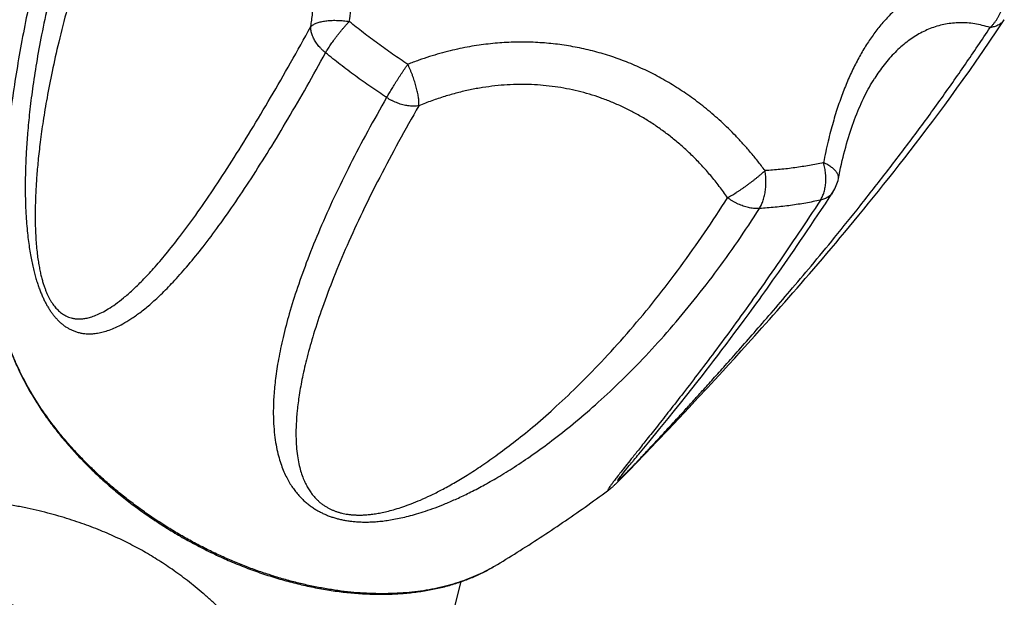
# Model space of a CAD drawing. Header units: millimetres. Extents: x 259 to 1803, y -542 to 1902.
# Tile 55 of 127: x 1358 to 1410, y -24 to 7. Entities that reach past the tile are written whole.
import ezdxf

# ---------------------------------------------------------------- set-up
doc = ezdxf.new("R2010")
doc.units = ezdxf.units.MM
doc.header["$LTSCALE"] = 30.734
doc.layers.get('0').update_dxf_attribs({"linetype": 'CONTINUOUS'})

msp = doc.modelspace()

# ---------------------------------------------------------------- linework, layer by layer
at = {"color": 7, "linetype": 'CONTINUOUS'}
for p, q in [((1396.566, -8.998), (1396.824, -8.646)), ((1396.071, -9.665), (1396.315, -9.338)), ((1396.315, -9.338), (1396.566, -8.998)), ((1395.835, -9.982), (1396.071, -9.665)), ((1396.753, -10.246), (1397.121, -9.837)), ((1397.121, -9.837), (1397.502, -9.412)), ((1395.381, -10.583), (1395.605, -10.287)), ((1395.605, -10.287), (1395.835, -9.982)), ((1396.399, -10.637), (1396.753, -10.246)), ((1394.951, -11.146), (1395.163, -10.869)), ((1395.163, -10.869), (1395.381, -10.583)), ((1396.06, -11.01), (1396.399, -10.637)), ((1394.543, -11.676), (1394.745, -11.415)), ((1394.745, -11.415), (1394.951, -11.146)), ((1395.433, -11.697), (1395.737, -11.364)), ((1395.737, -11.364), (1396.06, -11.01)), ((1394.059, -12.298), (1394.346, -11.93)), ((1394.346, -11.93), (1394.543, -11.676)), ((1395.007, -12.16), (1395.433, -11.697)), ((1393.783, -12.649), (1394.059, -12.298)), ((1394.612, -12.589), (1395.007, -12.16)), ((1393.187, -13.401), (1393.519, -12.984)), ((1393.519, -12.984), (1393.783, -12.649)), ((1394.114, -13.126), (1394.612, -12.589)), ((1392.88, -13.784), (1393.187, -13.401)), ((1393.645, -13.63), (1394.114, -13.126)), ((1392.531, -14.216), (1392.88, -13.784)), ((1393.106, -14.206), (1393.645, -13.63)), ((1392.097, -14.75), (1392.531, -14.216)), ((1392.533, -14.815), (1393.106, -14.206)), ((1391.515, -15.461), (1392.097, -14.75)), ((1391.945, -15.436), (1392.533, -14.815)), ((1390.988, -16.098), (1391.515, -15.461)), ((1391.32, -16.091), (1391.945, -15.436)), ((1390.846, -16.583), (1391.32, -16.091)), ((1390.92, -16.18), (1390.988, -16.098)), ((1390.48, -16.711), (1390.549, -16.627)), ((1390.514, -16.926), (1390.846, -16.583)), ((1390.549, -16.627), (1390.599, -16.568)), ((1390.705, -16.439), (1390.792, -16.334)), ((1390.057, -17.226), (1390.15, -17.112)), ((1390.143, -17.303), (1390.3, -17.144)), ((1390.15, -17.112), (1390.28, -16.954)), ((1390.28, -16.954), (1390.48, -16.711)), ((1390.3, -17.144), (1390.514, -16.926)), ((1389.693, -17.742), (1389.719, -17.718)), ((1389.719, -17.718), (1389.746, -17.692)), ((1389.746, -17.692), (1389.791, -17.65)), ((1389.791, -17.65), (1389.84, -17.603)), ((1389.84, -17.603), (1389.896, -17.548)), ((1389.869, -17.464), (1389.87, -17.463)), ((1389.869, -17.464), (1389.869, -17.464)), ((1389.87, -17.463), (1389.872, -17.46)), ((1389.872, -17.46), (1389.875, -17.455)), ((1389.875, -17.455), (1389.882, -17.446)), ((1389.882, -17.446), (1389.888, -17.438)), ((1389.888, -17.438), (1389.914, -17.404)), ((1389.896, -17.548), (1389.96, -17.486)), ((1389.914, -17.404), (1389.925, -17.39)), ((1389.925, -17.39), (1389.952, -17.357)), ((1389.952, -17.357), (1389.994, -17.304)), ((1389.96, -17.486), (1390.032, -17.413)), ((1389.994, -17.304), (1390.057, -17.226)), ((1390.032, -17.413), (1390.143, -17.303)), ((1389.599, -17.827), (1389.622, -17.807)), ((1389.622, -17.807), (1389.645, -17.787)), ((1389.645, -17.787), (1389.668, -17.765)), ((1389.668, -17.765), (1389.693, -17.742)), ((1380.265, -28.009), (1381.573, -22.857))]:
    msp.add_line(p, q, dxfattribs=at)
for points in [[(1397.502, -9.412), (1397.698, -9.193), (1397.896, -8.971), (1398.097, -8.744), (1398.301, -8.514), (1398.508, -8.28), (1398.717, -8.043), (1398.929, -7.802), (1399.143, -7.557), (1399.36, -7.309), (1399.578, -7.057), (1399.799, -6.802), (1400.022, -6.544), (1400.247, -6.282), (1400.475, -6.017), (1400.704, -5.749), (1400.936, -5.476), (1401.17, -5.199), (1401.407, -4.918), (1401.647, -4.633), (1401.89, -4.343), (1402.136, -4.047), (1402.384, -3.747), (1402.636, -3.441), (1402.891, -3.13), (1403.15, -2.813), (1403.412, -2.49), (1403.677, -2.161), (1403.946, -1.825), (1404.218, -1.483), (1404.495, -1.134), (1404.775, -0.777), (1405.06, -0.412), (1405.348, -0.04), (1405.641, 0.341), (1405.939, 0.731), (1406.241, 1.13), (1406.548, 1.539), (1406.86, 1.958), (1407.178, 2.389), (1407.501, 2.83), (1407.829, 3.284), (1408.163, 3.751), (1408.503, 4.231), (1408.85, 4.726), (1409.203, 5.237), (1409.567, 5.769), (1409.947, 6.333), (1410.334, 6.915)], [(1401.549, -1.506), (1401.586, -1.32), (1401.626, -1.124), (1401.668, -0.93), (1401.71, -0.74), (1401.754, -0.553), (1401.798, -0.368), (1401.844, -0.186), (1401.89, -0.008), (1401.938, 0.168), (1401.986, 0.342), (1402.035, 0.512), (1402.086, 0.679), (1402.137, 0.844), (1402.189, 1.006), (1402.242, 1.165), (1402.296, 1.321), (1402.35, 1.475), (1402.405, 1.626), (1402.462, 1.774), (1402.519, 1.92), (1402.576, 2.063), (1402.635, 2.203), (1402.694, 2.34), (1402.754, 2.475), (1402.814, 2.607), (1402.875, 2.737), (1402.937, 2.864), (1403, 2.989), (1403.063, 3.111), (1403.127, 3.231), (1403.192, 3.348), (1403.257, 3.462), (1403.323, 3.574), (1403.389, 3.684), (1403.456, 3.791), (1403.472, 3.817)], [(1396.824, -8.646), (1396.956, -8.466), (1397.09, -8.282), (1397.226, -8.094), (1397.364, -7.903), (1397.504, -7.709), (1397.646, -7.51), (1397.791, -7.308), (1397.938, -7.102), (1398.087, -6.892), (1398.239, -6.677), (1398.393, -6.458), (1398.549, -6.235), (1398.709, -6.007), (1398.87, -5.774), (1399.035, -5.536), (1399.203, -5.293), (1399.374, -5.044), (1399.547, -4.79), (1399.724, -4.529), (1399.904, -4.263), (1400.088, -3.991), (1400.275, -3.711), (1400.466, -3.425), (1400.66, -3.133), (1400.859, -2.832), (1401.061, -2.525), (1401.261, -2.218)], [(1390.599, -16.568), (1390.651, -16.505), (1390.678, -16.472), (1390.705, -16.439)], [(1390.792, -16.334), (1390.823, -16.297), (1390.855, -16.259), (1390.92, -16.18)], [(1389.416, -17.976), (1389.423, -17.971), (1389.436, -17.961), (1389.448, -17.952), (1389.46, -17.942), (1389.472, -17.933), (1389.485, -17.923), (1389.496, -17.914), (1389.508, -17.904), (1389.52, -17.895), (1389.532, -17.885), (1389.543, -17.876), (1389.554, -17.866), (1389.565, -17.856), (1389.577, -17.847), (1389.599, -17.827)]]:
    msp.add_lwpolyline(points, dxfattribs=at)
for centre, radius, start, end in [((1399.586, -1.126), 2, 326.9021, 349.0454), ((1350.774, -45.47), 22.5, 57.4971, 116.2031)]:
    msp.add_arc(centre, radius, start, end, dxfattribs=at)
at = {"color": 9, "linetype": 'CONTINUOUS'}
msp.add_arc((1391.161, -18.22), 1.495, 148.7572, 149.0534, dxfattribs=at)
for points, knots in [([(1375.653, 6.819), (1375.683, 7.017), (1375.733, 7.405), (1375.788, 7.975), (1375.822, 8.519), (1375.837, 9.041), (1375.835, 9.544), (1375.817, 10.03), (1375.784, 10.502), (1375.737, 10.961), (1375.676, 11.409), (1375.601, 11.848), (1375.514, 12.278), (1375.413, 12.701), (1375.3, 13.118), (1375.173, 13.528), (1375.033, 13.933), (1374.879, 14.332), (1374.712, 14.725), (1374.531, 15.112), (1374.337, 15.494), (1374.13, 15.868), (1373.909, 16.235), (1373.676, 16.595), (1373.431, 16.946), (1373.173, 17.289), (1372.904, 17.622), (1372.623, 17.947), (1372.331, 18.262), (1372.029, 18.567), (1371.714, 18.863), (1371.389, 19.151), (1371.052, 19.429), (1370.702, 19.699), (1370.339, 19.961), (1369.962, 20.215), (1369.568, 20.462), (1369.158, 20.702), (1368.727, 20.934), (1368.275, 21.159), (1367.799, 21.377), (1367.294, 21.587), (1366.758, 21.79), (1366.387, 21.915), (1366.196, 21.975)], [0, 0, 0, 0, 0.030701, 0.059817, 0.087564, 0.114149, 0.13975, 0.164526, 0.188609, 0.212124, 0.23517, 0.257843, 0.280228, 0.302389, 0.324393, 0.346293, 0.368124, 0.389924, 0.41172, 0.433522, 0.455338, 0.477175, 0.499027, 0.520888, 0.542751, 0.564617, 0.586484, 0.608354, 0.630248, 0.652187, 0.674197, 0.696323, 0.718617, 0.741133, 0.763944, 0.787129, 0.810776, 0.834991, 0.85989, 0.885605, 0.912287, 0.940112, 0.969278, 1, 1, 1, 1]), ([(1364.528, 20.974), (1364.208, 20.344), (1363.59, 19.072), (1362.736, 17.135), (1361.957, 15.184), (1361.261, 13.242), (1360.654, 11.342), (1360.137, 9.515), (1359.708, 7.783), (1359.361, 6.163), (1359.087, 4.664), (1358.877, 3.294), (1358.724, 2.058), (1358.617, 0.953), (1358.547, -0.032), (1358.508, -0.91), (1358.492, -1.696), (1358.495, -2.402), (1358.514, -3.038), (1358.545, -3.614), (1358.586, -4.135), (1358.635, -4.609), (1358.691, -5.04), (1358.752, -5.435), (1358.818, -5.796), (1358.888, -6.128), (1358.961, -6.434), (1359.038, -6.717), (1359.116, -6.978), (1359.198, -7.221), (1359.282, -7.448), (1359.368, -7.66), (1359.457, -7.858), (1359.549, -8.044), (1359.644, -8.219), (1359.741, -8.384), (1359.843, -8.54), (1359.949, -8.686), (1360.06, -8.825), (1360.176, -8.956), (1360.298, -9.079), (1360.427, -9.194), (1360.563, -9.3), (1360.708, -9.398), (1360.863, -9.486), (1361.029, -9.563), (1361.207, -9.628), (1361.398, -9.679), (1361.605, -9.714), (1361.83, -9.731), (1362.073, -9.724), (1362.339, -9.693), (1362.629, -9.63), (1362.948, -9.53), (1363.297, -9.387), (1363.684, -9.191), (1364.112, -8.931), (1364.588, -8.593), (1365.119, -8.163), (1365.711, -7.622), (1366.363, -6.956), (1367.076, -6.155), (1367.848, -5.21), (1368.676, -4.114), (1369.557, -2.867), (1370.482, -1.476), (1371.441, 0.044), (1372.421, 1.67), (1373.414, 3.384), (1374.068, 4.56), (1374.397, 5.159)], [0, 0, 0, 0, 0.03991, 0.079803, 0.119473, 0.158511, 0.196228, 0.232053, 0.265681, 0.296899, 0.325597, 0.351691, 0.375098, 0.395902, 0.414364, 0.430811, 0.445526, 0.458746, 0.47067, 0.481458, 0.491258, 0.500184, 0.508347, 0.515832, 0.522721, 0.529082, 0.534977, 0.540468, 0.545596, 0.550406, 0.554942, 0.559233, 0.56331, 0.567202, 0.570938, 0.574541, 0.578032, 0.581432, 0.584766, 0.588049, 0.591299, 0.594538, 0.597787, 0.601066, 0.604402, 0.607823, 0.611367, 0.615077, 0.619001, 0.623205, 0.627756, 0.632749, 0.638286, 0.6445, 0.651543, 0.659609, 0.668928, 0.679786, 0.692532, 0.707516, 0.724999, 0.745124, 0.768047, 0.793878, 0.822628, 0.854193, 0.888192, 0.924059, 0.961403, 1, 1, 1, 1]), ([(1365.441, 19.643), (1365.098, 18.971), (1364.436, 17.616), (1363.518, 15.561), (1362.682, 13.498), (1361.932, 11.447), (1361.275, 9.445), (1360.723, 7.545), (1360.275, 5.799), (1359.923, 4.231), (1359.651, 2.832), (1359.443, 1.584), (1359.287, 0.468), (1359.174, -0.528), (1359.097, -1.419), (1359.048, -2.215), (1359.023, -2.926), (1359.018, -3.56), (1359.028, -4.125), (1359.052, -4.628), (1359.085, -5.074), (1359.126, -5.471), (1359.173, -5.823), (1359.225, -6.136), (1359.28, -6.417), (1359.338, -6.668), (1359.398, -6.896), (1359.461, -7.102), (1359.524, -7.289), (1359.59, -7.461), (1359.658, -7.619), (1359.727, -7.766), (1359.799, -7.902), (1359.874, -8.028), (1359.952, -8.147), (1360.034, -8.258), (1360.12, -8.362), (1360.211, -8.46), (1360.309, -8.551), (1360.415, -8.636), (1360.528, -8.713), (1360.652, -8.781), (1360.788, -8.841), (1360.937, -8.888), (1361.102, -8.922), (1361.285, -8.939), (1361.489, -8.934), (1361.716, -8.904), (1361.969, -8.842), (1362.251, -8.742), (1362.563, -8.598), (1362.91, -8.401), (1363.296, -8.142), (1363.725, -7.81), (1364.202, -7.392), (1364.733, -6.873), (1365.326, -6.236), (1365.991, -5.458), (1366.737, -4.513), (1367.572, -3.377), (1368.486, -2.051), (1369.46, -0.556), (1370.471, 1.074), (1371.508, 2.814), (1372.562, 4.649), (1373.261, 5.906), (1373.613, 6.548)], [0, 0, 0, 0, 0.04453, 0.088873, 0.132743, 0.175797, 0.217607, 0.256994, 0.292492, 0.323906, 0.35176, 0.376512, 0.398541, 0.418168, 0.435667, 0.451274, 0.465192, 0.477602, 0.488664, 0.498516, 0.507279, 0.515073, 0.52202, 0.528232, 0.533813, 0.538867, 0.543463, 0.547669, 0.551551, 0.555154, 0.55852, 0.561692, 0.564705, 0.567587, 0.570365, 0.573068, 0.575721, 0.578346, 0.580964, 0.583605, 0.586295, 0.589061, 0.591948, 0.595, 0.598276, 0.601855, 0.605823, 0.610282, 0.615349, 0.621157, 0.627858, 0.635631, 0.644681, 0.655242, 0.667591, 0.682051, 0.699008, 0.718925, 0.742375, 0.77003, 0.802021, 0.83738, 0.875211, 0.915142, 0.95684, 1, 1, 1, 1]), ([(1373.613, 6.548), (1373.65, 6.78), (1373.713, 7.239), (1373.776, 7.921), (1373.805, 8.587), (1373.803, 9.236), (1373.77, 9.869), (1373.706, 10.486), (1373.613, 11.086), (1373.491, 11.67), (1373.341, 12.237), (1373.164, 12.788), (1372.959, 13.323), (1372.727, 13.841), (1372.469, 14.343), (1372.185, 14.828), (1371.874, 15.296), (1371.538, 15.747), (1371.175, 16.181), (1370.787, 16.597), (1370.372, 16.995), (1369.931, 17.374), (1369.464, 17.735), (1368.971, 18.075), (1368.45, 18.395), (1367.902, 18.693), (1367.328, 18.969), (1366.725, 19.221), (1366.095, 19.448), (1365.662, 19.581), (1365.441, 19.643)], [0, 0, 0, 0, 0.04131, 0.081426, 0.12044, 0.158447, 0.19554, 0.231811, 0.267351, 0.302251, 0.336599, 0.370484, 0.403993, 0.437215, 0.470236, 0.503143, 0.536023, 0.568961, 0.602045, 0.635362, 0.668997, 0.703036, 0.737564, 0.772662, 0.808417, 0.844913, 0.882233, 0.920463, 0.959689, 1, 1, 1, 1]), ([(1410.218, 8.866), (1410.095, 8.899), (1409.853, 8.956), (1409.496, 9.02), (1409.154, 9.062), (1408.825, 9.084), (1408.508, 9.088), (1408.201, 9.075), (1407.903, 9.046), (1407.613, 9.003), (1407.33, 8.945), (1407.053, 8.873), (1406.781, 8.788), (1406.514, 8.689), (1406.251, 8.577), (1405.993, 8.451), (1405.738, 8.312), (1405.487, 8.158), (1405.24, 7.991), (1404.997, 7.81), (1404.758, 7.615), (1404.524, 7.406), (1404.294, 7.185), (1404.07, 6.95), (1403.852, 6.702), (1403.639, 6.442), (1403.432, 6.17), (1403.232, 5.886), (1403.037, 5.591), (1402.849, 5.284), (1402.667, 4.966), (1402.491, 4.636), (1402.32, 4.294), (1402.154, 3.939), (1401.994, 3.57), (1401.839, 3.186), (1401.688, 2.786), (1401.542, 2.367), (1401.4, 1.929), (1401.263, 1.467), (1401.129, 0.98), (1401, 0.465), (1400.876, -0.084), (1400.798, -0.462), (1400.761, -0.658)], [0, 0, 0, 0, 0.025226, 0.049024, 0.071624, 0.093233, 0.114036, 0.13419, 0.153834, 0.173089, 0.192068, 0.210871, 0.229585, 0.248295, 0.267073, 0.285981, 0.305083, 0.324426, 0.344047, 0.363985, 0.384262, 0.404892, 0.425885, 0.447249, 0.468985, 0.49109, 0.513568, 0.536432, 0.55969, 0.58336, 0.607479, 0.632087, 0.657231, 0.682984, 0.70942, 0.736632, 0.764735, 0.79385, 0.824129, 0.85574, 0.888884, 0.923793, 0.960735, 1, 1, 1, 1]), ([(1409.58, 6.499), (1409.616, 6.532), (1409.685, 6.601), (1409.782, 6.712), (1409.873, 6.831), (1409.956, 6.957), (1410.032, 7.09), (1410.099, 7.228), (1410.157, 7.371), (1410.207, 7.518), (1410.248, 7.668), (1410.278, 7.82), (1410.3, 7.973), (1410.311, 8.127), (1410.313, 8.279), (1410.304, 8.431), (1410.286, 8.579), (1410.258, 8.725), (1410.232, 8.819), (1410.218, 8.866)], [0, 0, 0, 0, 0.05651, 0.113798, 0.171816, 0.230493, 0.289732, 0.349417, 0.409416, 0.469594, 0.529835, 0.590019, 0.650026, 0.709734, 0.769026, 0.827791, 0.885931, 0.943357, 1, 1, 1, 1]), ([(1373.613, 6.548), (1373.63, 6.566), (1373.67, 6.6), (1373.738, 6.647), (1373.816, 6.69), (1373.904, 6.729), (1374.002, 6.764), (1374.108, 6.795), (1374.223, 6.821), (1374.345, 6.843), (1374.474, 6.86), (1374.609, 6.872), (1374.75, 6.88), (1374.894, 6.882), (1375.043, 6.879), (1375.194, 6.872), (1375.346, 6.859), (1375.5, 6.842), (1375.602, 6.827), (1375.653, 6.819)], [0, 0, 0, 0, 0.035667, 0.074428, 0.116528, 0.162088, 0.211122, 0.263562, 0.319265, 0.378038, 0.439666, 0.503898, 0.570454, 0.639025, 0.709278, 0.780867, 0.853429, 0.926597, 1, 1, 1, 1]), ([(1374.398, 5.159), (1374.416, 5.192), (1374.455, 5.259), (1374.517, 5.362), (1374.584, 5.468), (1374.657, 5.578), (1374.734, 5.69), (1374.815, 5.804), (1374.9, 5.92), (1374.988, 6.036), (1375.079, 6.153), (1375.172, 6.269), (1375.266, 6.384), (1375.362, 6.497), (1375.459, 6.607), (1375.556, 6.715), (1375.621, 6.785), (1375.653, 6.819)], [0, 0, 0, 0, 0.05431, 0.111833, 0.172292, 0.235385, 0.30078, 0.368119, 0.43703, 0.507148, 0.5781, 0.649499, 0.720973, 0.792147, 0.862635, 0.93205, 1, 1, 1, 1]), ([(1378.749, 4.551), (1378.48, 4.727), (1377.947, 5.086), (1377.164, 5.644), (1376.398, 6.221), (1375.899, 6.618), (1375.653, 6.819)], [0, 0, 0, 0, 0.251378, 0.501994, 0.751613, 1, 1, 1, 1]), ([(1410.334, 6.915), (1410.322, 6.896), (1410.289, 6.851), (1410.232, 6.786), (1410.16, 6.723), (1410.081, 6.666), (1409.994, 6.617), (1409.899, 6.575), (1409.799, 6.541), (1409.692, 6.515), (1409.618, 6.503), (1409.58, 6.499)], [0, 0, 0, 0, 0.079143, 0.184907, 0.292103, 0.401469, 0.513662, 0.629235, 0.748622, 0.872142, 1, 1, 1, 1]), ([(1374.398, 5.159), (1374.361, 5.189), (1374.288, 5.251), (1374.186, 5.348), (1374.09, 5.45), (1374.002, 5.554), (1373.922, 5.662), (1373.851, 5.771), (1373.788, 5.882), (1373.734, 5.994), (1373.69, 6.106), (1373.655, 6.218), (1373.63, 6.33), (1373.616, 6.439), (1373.613, 6.512), (1373.613, 6.548)], [0, 0, 0, 0, 0.087303, 0.173186, 0.257747, 0.340777, 0.422089, 0.501524, 0.578956, 0.654301, 0.727521, 0.798621, 0.867656, 0.93473, 1, 1, 1, 1]), ([(1389.863, -17.484), (1389.861, -17.49), (1389.858, -17.501), (1389.879, -17.499), (1389.897, -17.484), (1389.928, -17.463), (1389.964, -17.431), (1390.008, -17.392), (1390.058, -17.345), (1390.114, -17.292), (1390.175, -17.232), (1390.242, -17.165), (1390.315, -17.092), (1390.395, -17.012), (1390.481, -16.923), (1390.576, -16.826), (1390.679, -16.719), (1390.793, -16.601), (1390.918, -16.47), (1391.057, -16.324), (1391.211, -16.161), (1391.383, -15.978), (1391.577, -15.772), (1391.794, -15.539), (1392.041, -15.274), (1392.32, -14.973), (1392.637, -14.63), (1392.995, -14.24), (1393.399, -13.797), (1393.855, -13.297), (1394.367, -12.731), (1394.942, -12.091), (1395.587, -11.369), (1396.309, -10.554), (1397.117, -9.634), (1398.02, -8.593), (1399.028, -7.416), (1400.153, -6.081), (1401.397, -4.574), (1402.738, -2.911), (1404.133, -1.13), (1405.538, 0.724), (1406.925, 2.622), (1408.277, 4.547), (1409.152, 5.847), (1409.58, 6.499)], [0, 0, 0, 0, 0.000483, 0.000837, 0.001621, 0.002822, 0.004392, 0.006292, 0.008494, 0.010973, 0.013726, 0.016759, 0.020079, 0.023704, 0.027667, 0.032009, 0.036776, 0.04202, 0.047813, 0.054249, 0.061421, 0.069437, 0.07846, 0.088647, 0.100189, 0.113318, 0.128249, 0.145189, 0.164353, 0.186003, 0.210424, 0.237935, 0.2689, 0.303729, 0.342894, 0.38694, 0.436501, 0.492298, 0.555231, 0.624823, 0.69824, 0.773262, 0.84901, 0.924787, 1, 1, 1, 1]), ([(1409.58, 6.499), (1409.445, 6.543), (1409.176, 6.62), (1408.77, 6.7), (1408.372, 6.746), (1407.981, 6.758), (1407.598, 6.736), (1407.224, 6.683), (1406.858, 6.598), (1406.5, 6.482), (1406.152, 6.337), (1405.812, 6.163), (1405.482, 5.96), (1405.161, 5.73), (1404.849, 5.471), (1404.547, 5.185), (1404.255, 4.871), (1403.972, 4.53), (1403.71, 4.177), (1403.548, 3.934), (1403.472, 3.817)], [0, 0, 0, 0, 0.059, 0.115915, 0.171096, 0.224899, 0.277673, 0.329762, 0.3815, 0.433208, 0.485193, 0.537744, 0.591134, 0.645614, 0.701422, 0.75878, 0.817895, 0.878958, 0.942153, 1, 1, 1, 1]), ([(1397.665, -1.082), (1397.538, -0.911), (1397.284, -0.579), (1396.894, -0.103), (1396.505, 0.341), (1396.117, 0.758), (1395.73, 1.148), (1395.343, 1.515), (1394.955, 1.861), (1394.566, 2.187), (1394.175, 2.496), (1393.781, 2.789), (1393.382, 3.068), (1392.979, 3.331), (1392.572, 3.582), (1392.158, 3.818), (1391.739, 4.042), (1391.314, 4.253), (1390.882, 4.45), (1390.445, 4.634), (1390.003, 4.804), (1389.555, 4.961), (1389.103, 5.103), (1388.647, 5.231), (1388.188, 5.344), (1387.727, 5.443), (1387.264, 5.527), (1386.799, 5.597), (1386.333, 5.652), (1385.865, 5.692), (1385.396, 5.718), (1384.925, 5.73), (1384.452, 5.727), (1383.976, 5.709), (1383.495, 5.677), (1383.01, 5.629), (1382.517, 5.565), (1382.016, 5.484), (1381.505, 5.384), (1380.982, 5.265), (1380.445, 5.124), (1379.893, 4.96), (1379.325, 4.769), (1378.943, 4.627), (1378.749, 4.551)], [0, 0, 0, 0, 0.030046, 0.05885, 0.08652, 0.113174, 0.138931, 0.163914, 0.18825, 0.212045, 0.235402, 0.258427, 0.281199, 0.303773, 0.326208, 0.348553, 0.370838, 0.393091, 0.41534, 0.43759, 0.459839, 0.482086, 0.504324, 0.526539, 0.548718, 0.570854, 0.592947, 0.614998, 0.637011, 0.659015, 0.681043, 0.703123, 0.725307, 0.747655, 0.770221, 0.793087, 0.816357, 0.840134, 0.864526, 0.889657, 0.915651, 0.942629, 0.970708, 1, 1, 1, 1]), ([(1377.63, 2.791), (1377.349, 2.975), (1376.792, 3.35), (1375.974, 3.932), (1375.175, 4.534), (1374.654, 4.949), (1374.397, 5.159)], [0, 0, 0, 0, 0.25145, 0.501995, 0.751545, 1, 1, 1, 1]), ([(1377.629, 2.791), (1377.647, 2.824), (1377.686, 2.892), (1377.747, 2.995), (1377.812, 3.103), (1377.88, 3.216), (1377.951, 3.332), (1378.026, 3.452), (1378.102, 3.573), (1378.181, 3.697), (1378.261, 3.821), (1378.342, 3.946), (1378.424, 4.07), (1378.506, 4.193), (1378.588, 4.315), (1378.669, 4.434), (1378.723, 4.512), (1378.749, 4.551)], [0, 0, 0, 0, 0.054293, 0.111881, 0.172465, 0.235719, 0.301293, 0.368814, 0.437889, 0.508143, 0.579186, 0.650619, 0.722057, 0.793113, 0.863389, 0.932486, 1, 1, 1, 1]), ([(1379.339, 2.352), (1379.341, 2.382), (1379.344, 2.444), (1379.341, 2.541), (1379.334, 2.647), (1379.321, 2.76), (1379.303, 2.879), (1379.28, 3.005), (1379.252, 3.136), (1379.219, 3.271), (1379.182, 3.41), (1379.14, 3.552), (1379.094, 3.696), (1379.045, 3.84), (1378.992, 3.985), (1378.935, 4.13), (1378.876, 4.272), (1378.814, 4.413), (1378.771, 4.505), (1378.749, 4.551)], [0, 0, 0, 0, 0.038778, 0.081285, 0.127402, 0.17696, 0.229742, 0.285486, 0.343897, 0.404654, 0.467437, 0.531913, 0.597731, 0.664527, 0.731928, 0.799554, 0.867025, 0.933964, 1, 1, 1, 1]), ([(1395.682, -2.515), (1395.541, -2.311), (1395.252, -1.915), (1394.797, -1.348), (1394.327, -0.814), (1393.842, -0.314), (1393.344, 0.154), (1392.834, 0.59), (1392.311, 0.995), (1391.777, 1.368), (1391.233, 1.71), (1390.678, 2.022), (1390.114, 2.304), (1389.541, 2.556), (1388.959, 2.778), (1388.368, 2.97), (1387.769, 3.132), (1387.162, 3.264), (1386.548, 3.366), (1385.925, 3.438), (1385.295, 3.479), (1384.658, 3.488), (1384.014, 3.466), (1383.363, 3.411), (1382.706, 3.323), (1382.042, 3.201), (1381.372, 3.044), (1380.697, 2.851), (1380.016, 2.622), (1379.565, 2.446), (1379.339, 2.352)], [0, 0, 0, 0, 0.040082, 0.079254, 0.117576, 0.155112, 0.191931, 0.2281, 0.26369, 0.298769, 0.333408, 0.367674, 0.401635, 0.435358, 0.468912, 0.502366, 0.535787, 0.569247, 0.602815, 0.636562, 0.670559, 0.704878, 0.739591, 0.774774, 0.810504, 0.846855, 0.883905, 0.92173, 0.960406, 1, 1, 1, 1]), ([(1377.63, 2.791), (1377.288, 2.199), (1376.626, 1.024), (1375.699, -0.739), (1374.855, -2.466), (1374.103, -4.139), (1373.455, -5.734), (1372.914, -7.23), (1372.479, -8.613), (1372.145, -9.88), (1371.903, -11.026), (1371.743, -12.051), (1371.654, -12.959), (1371.623, -13.754), (1371.637, -14.45), (1371.688, -15.06), (1371.766, -15.596), (1371.867, -16.068), (1371.985, -16.486), (1372.117, -16.857), (1372.258, -17.188), (1372.409, -17.482), (1372.565, -17.744), (1372.727, -17.979), (1372.892, -18.19), (1373.061, -18.379), (1373.232, -18.548), (1373.405, -18.701), (1373.581, -18.838), (1373.758, -18.962), (1373.938, -19.074), (1374.121, -19.174), (1374.306, -19.264), (1374.495, -19.345), (1374.687, -19.417), (1374.885, -19.48), (1375.087, -19.536), (1375.297, -19.583), (1375.513, -19.623), (1375.739, -19.655), (1375.974, -19.679), (1376.22, -19.694), (1376.478, -19.7), (1376.751, -19.696), (1377.04, -19.681), (1377.347, -19.654), (1377.673, -19.612), (1378.023, -19.555), (1378.397, -19.48), (1378.8, -19.384), (1379.234, -19.264), (1379.703, -19.117), (1380.212, -18.937), (1380.766, -18.719), (1381.369, -18.457), (1382.028, -18.142), (1382.752, -17.765), (1383.548, -17.312), (1384.424, -16.77), (1385.384, -16.124), (1386.426, -15.364), (1387.542, -14.48), (1388.721, -13.468), (1389.951, -12.322), (1391.218, -11.044), (1392.502, -9.639), (1393.78, -8.123), (1395.028, -6.515), (1396.232, -4.834), (1396.995, -3.675), (1397.367, -3.087)], [0, 0, 0, 0, 0.037944, 0.074863, 0.110548, 0.144654, 0.176636, 0.206106, 0.232945, 0.257139, 0.278778, 0.297943, 0.314732, 0.329358, 0.342129, 0.353353, 0.363292, 0.37217, 0.380157, 0.387398, 0.394007, 0.400089, 0.405719, 0.410972, 0.415906, 0.420571, 0.425016, 0.429276, 0.433389, 0.437384, 0.441289, 0.445134, 0.448938, 0.452723, 0.456519, 0.460346, 0.464227, 0.468188, 0.472254, 0.476455, 0.480816, 0.485365, 0.490141, 0.495176, 0.500508, 0.506187, 0.512262, 0.518787, 0.525832, 0.533462, 0.541765, 0.550831, 0.560775, 0.571723, 0.583831, 0.597276, 0.612289, 0.629137, 0.648109, 0.669474, 0.69335, 0.719698, 0.748463, 0.779608, 0.812987, 0.848365, 0.885247, 0.923022, 0.961339, 1, 1, 1, 1]), ([(1379.339, 2.352), (1379.299, 2.346), (1379.216, 2.336), (1379.089, 2.33), (1378.959, 2.333), (1378.826, 2.343), (1378.691, 2.362), (1378.555, 2.39), (1378.418, 2.425), (1378.282, 2.468), (1378.146, 2.518), (1378.013, 2.576), (1377.881, 2.641), (1377.753, 2.712), (1377.67, 2.764), (1377.629, 2.791)], [0, 0, 0, 0, 0.068403, 0.138705, 0.21084, 0.284714, 0.360201, 0.437149, 0.515386, 0.594714, 0.674914, 0.755753, 0.836991, 0.918382, 1, 1, 1, 1]), ([(1379.339, 2.352), (1378.973, 1.72), (1378.265, 0.465), (1377.267, -1.41), (1376.356, -3.242), (1375.54, -5.015), (1374.83, -6.704), (1374.24, -8.268), (1373.775, -9.674), (1373.426, -10.908), (1373.173, -11.986), (1372.999, -12.931), (1372.89, -13.759), (1372.834, -14.485), (1372.822, -15.123), (1372.846, -15.682), (1372.899, -16.172), (1372.975, -16.601), (1373.07, -16.976), (1373.178, -17.303), (1373.297, -17.586), (1373.423, -17.832), (1373.554, -18.045), (1373.688, -18.23), (1373.823, -18.391), (1373.959, -18.531), (1374.097, -18.654), (1374.234, -18.762), (1374.373, -18.856), (1374.513, -18.94), (1374.655, -19.013), (1374.798, -19.077), (1374.945, -19.134), (1375.095, -19.183), (1375.251, -19.225), (1375.412, -19.26), (1375.58, -19.288), (1375.758, -19.31), (1375.945, -19.324), (1376.145, -19.33), (1376.359, -19.327), (1376.59, -19.313), (1376.84, -19.288), (1377.113, -19.249), (1377.412, -19.193), (1377.741, -19.117), (1378.105, -19.017), (1378.506, -18.889), (1378.949, -18.727), (1379.438, -18.527), (1379.975, -18.281), (1380.565, -17.984), (1381.214, -17.626), (1381.926, -17.198), (1382.708, -16.69), (1383.565, -16.086), (1384.505, -15.372), (1385.537, -14.528), (1386.669, -13.53), (1387.901, -12.356), (1389.209, -11.007), (1390.553, -9.507), (1391.892, -7.89), (1393.204, -6.176), (1394.476, -4.381), (1395.286, -3.144), (1395.682, -2.515)], [0, 0, 0, 0, 0.042653, 0.084069, 0.123967, 0.162051, 0.197975, 0.23085, 0.259611, 0.28434, 0.305707, 0.324233, 0.340352, 0.35442, 0.366735, 0.377548, 0.387072, 0.39549, 0.402957, 0.409612, 0.415561, 0.420901, 0.425727, 0.430134, 0.434196, 0.437979, 0.441545, 0.444934, 0.448186, 0.451344, 0.454433, 0.457483, 0.460527, 0.463595, 0.466713, 0.46991, 0.47322, 0.476681, 0.480328, 0.484199, 0.488347, 0.492827, 0.497691, 0.503023, 0.508908, 0.515438, 0.522731, 0.530896, 0.540035, 0.550255, 0.561693, 0.574497, 0.58884, 0.604919, 0.622965, 0.643246, 0.666082, 0.691855, 0.721019, 0.754161, 0.79116, 0.830667, 0.871647, 0.913722, 0.956595, 1, 1, 1, 1]), ([(1400.761, -0.658), (1400.513, -0.713), (1400.011, -0.813), (1399.245, -0.934), (1398.461, -1.025), (1397.932, -1.066), (1397.665, -1.082)], [0, 0, 0, 0, 0.243293, 0.49106, 0.743304, 1, 1, 1, 1]), ([(1400.599, -2.644), (1400.62, -2.612), (1400.659, -2.546), (1400.711, -2.44), (1400.756, -2.326), (1400.795, -2.207), (1400.828, -2.081), (1400.853, -1.949), (1400.871, -1.814), (1400.883, -1.674), (1400.887, -1.532), (1400.884, -1.387), (1400.873, -1.241), (1400.856, -1.094), (1400.831, -0.947), (1400.8, -0.801), (1400.774, -0.705), (1400.761, -0.658)], [0, 0, 0, 0, 0.055462, 0.112935, 0.172438, 0.233939, 0.29736, 0.362576, 0.429433, 0.497767, 0.567393, 0.638099, 0.709677, 0.781905, 0.85454, 0.927327, 1, 1, 1, 1]), ([(1401.549, -1.506), (1401.553, -1.485), (1401.557, -1.443), (1401.551, -1.377), (1401.533, -1.311), (1401.503, -1.243), (1401.461, -1.175), (1401.408, -1.107), (1401.345, -1.039), (1401.27, -0.971), (1401.186, -0.905), (1401.092, -0.84), (1400.99, -0.776), (1400.878, -0.715), (1400.801, -0.676), (1400.761, -0.658)], [0, 0, 0, 0, 0.05127, 0.103923, 0.159503, 0.219109, 0.283558, 0.3534, 0.428954, 0.510347, 0.597547, 0.690403, 0.788663, 0.891994, 1, 1, 1, 1]), ([(1395.682, -2.515), (1395.718, -2.496), (1395.79, -2.455), (1395.9, -2.391), (1396.014, -2.322), (1396.132, -2.248), (1396.254, -2.17), (1396.377, -2.088), (1396.501, -2.002), (1396.627, -1.914), (1396.752, -1.824), (1396.876, -1.731), (1396.999, -1.638), (1397.12, -1.544), (1397.237, -1.45), (1397.351, -1.356), (1397.461, -1.264), (1397.565, -1.173), (1397.632, -1.112), (1397.665, -1.082)], [0, 0, 0, 0, 0.049187, 0.101245, 0.155902, 0.212857, 0.271782, 0.332329, 0.394125, 0.456794, 0.519976, 0.583305, 0.646413, 0.70893, 0.770487, 0.830719, 0.889274, 0.94581, 1, 1, 1, 1]), ([(1397.368, -3.087), (1397.389, -3.055), (1397.428, -2.988), (1397.481, -2.882), (1397.529, -2.769), (1397.572, -2.648), (1397.61, -2.522), (1397.642, -2.39), (1397.669, -2.253), (1397.69, -2.112), (1397.704, -1.968), (1397.713, -1.822), (1397.716, -1.674), (1397.712, -1.525), (1397.703, -1.376), (1397.687, -1.229), (1397.673, -1.131), (1397.665, -1.082)], [0, 0, 0, 0, 0.054912, 0.112216, 0.171849, 0.233702, 0.297621, 0.363413, 0.430855, 0.499724, 0.569777, 0.640749, 0.712383, 0.784413, 0.856555, 0.928517, 1, 1, 1, 1]), ([(1397.368, -3.087), (1397.327, -3.09), (1397.242, -3.092), (1397.114, -3.087), (1396.983, -3.073), (1396.85, -3.052), (1396.715, -3.022), (1396.58, -2.984), (1396.446, -2.938), (1396.312, -2.885), (1396.18, -2.824), (1396.05, -2.756), (1395.923, -2.682), (1395.8, -2.602), (1395.721, -2.545), (1395.682, -2.515)], [0, 0, 0, 0, 0.068962, 0.139593, 0.21207, 0.286265, 0.362025, 0.439169, 0.517498, 0.5968, 0.676858, 0.757443, 0.838321, 0.919253, 1, 1, 1, 1]), ([(1401.261, -2.218), (1401.247, -2.241), (1401.212, -2.289), (1401.151, -2.358), (1401.077, -2.424), (1400.995, -2.484), (1400.906, -2.536), (1400.81, -2.581), (1400.707, -2.617), (1400.636, -2.636), (1400.599, -2.644)], [0, 0, 0, 0, 0.099303, 0.220215, 0.342629, 0.467279, 0.594809, 0.725755, 0.860537, 1, 1, 1, 1]), ([(1400.6, -2.644), (1400.219, -3.228), (1399.461, -4.372), (1398.325, -6.043), (1397.215, -7.63), (1396.149, -9.117), (1395.144, -10.483), (1394.218, -11.714), (1393.382, -12.806), (1392.641, -13.759), (1391.996, -14.579), (1391.446, -15.273), (1390.985, -15.852), (1390.606, -16.328), (1390.298, -16.715), (1390.05, -17.029), (1389.853, -17.281), (1389.698, -17.483), (1389.579, -17.642), (1389.489, -17.765), (1389.426, -17.857), (1389.381, -17.924), (1389.362, -17.967), (1389.345, -17.996), (1389.359, -18.013), (1389.382, -17.998), (1389.4, -17.987), (1389.413, -17.978), (1389.416, -17.976)], [0, 0, 0, 0, 0.109416, 0.21528, 0.316927, 0.413167, 0.502251, 0.582942, 0.654841, 0.71787, 0.772292, 0.818469, 0.856891, 0.88836, 0.913898, 0.93451, 0.951035, 0.964145, 0.974391, 0.982213, 0.987987, 0.992012, 0.994567, 0.995883, 0.99645, 0.997505, 0.999354, 1, 1, 1, 1]), ([(1400.6, -2.644), (1400.341, -2.701), (1399.817, -2.806), (1399.017, -2.932), (1398.199, -3.028), (1397.646, -3.07), (1397.367, -3.087)], [0, 0, 0, 0, 0.243358, 0.491055, 0.743227, 1, 1, 1, 1]), ([(1383.341, -22.039), (1383.324, -22.049), (1383.155, -22.149), (1382.825, -22.33), (1382.336, -22.561), (1381.825, -22.768), (1381.292, -22.949), (1380.738, -23.105), (1380.165, -23.236), (1379.574, -23.34), (1378.966, -23.419), (1378.343, -23.471), (1377.706, -23.496), (1377.056, -23.495), (1376.395, -23.468), (1375.724, -23.414), (1375.044, -23.333), (1374.358, -23.227), (1373.667, -23.095), (1372.972, -22.937), (1372.274, -22.754), (1371.576, -22.545), (1370.878, -22.313), (1370.183, -22.057), (1369.492, -21.777), (1368.806, -21.475), (1368.127, -21.15), (1367.456, -20.804), (1366.795, -20.438), (1366.146, -20.052), (1365.509, -19.647), (1364.886, -19.224), (1364.278, -18.783), (1363.688, -18.327), (1363.115, -17.855), (1362.562, -17.37), (1362.029, -16.871), (1361.518, -16.36), (1361.03, -15.839), (1360.566, -15.307), (1360.127, -14.768), (1359.714, -14.221), (1359.327, -13.667), (1358.968, -13.109), (1358.638, -12.547), (1358.337, -11.983), (1358.065, -11.417), (1357.824, -10.852), (1357.614, -10.287), (1357.436, -9.725), (1357.289, -9.167), (1357.175, -8.614), (1357.093, -8.067), (1357.043, -7.528), (1357.032, -7.172), (1357.032, -6.996)], [0, 0, 0, 0, 0.001713, 0.016988, 0.032564, 0.048461, 0.064696, 0.081282, 0.098225, 0.115532, 0.133205, 0.151241, 0.169636, 0.188382, 0.20747, 0.226888, 0.24662, 0.266649, 0.286959, 0.307528, 0.328335, 0.349356, 0.370569, 0.391947, 0.413465, 0.435097, 0.456814, 0.47859, 0.500396, 0.522204, 0.543987, 0.565715, 0.587362, 0.6089, 0.630302, 0.651543, 0.672596, 0.693439, 0.714046, 0.734398, 0.754473, 0.774253, 0.793721, 0.812861, 0.831662, 0.850113, 0.868206, 0.885935, 0.9033, 0.9203, 0.936941, 0.95323, 0.96918, 0.984805, 1, 1, 1, 1]), ([(1365.866, -21.929), (1365.735, -21.843), (1365.472, -21.674), (1365.072, -21.43), (1364.665, -21.195), (1364.25, -20.969), (1363.826, -20.751), (1363.39, -20.541), (1362.94, -20.337), (1362.473, -20.14), (1361.988, -19.95), (1361.482, -19.765), (1360.954, -19.588), (1360.403, -19.418), (1359.826, -19.257), (1359.223, -19.104), (1358.593, -18.962), (1357.935, -18.832), (1357.485, -18.756), (1357.256, -18.72)], [0, 0, 0, 0, 0.050611, 0.101203, 0.15187, 0.202822, 0.254247, 0.306415, 0.359675, 0.414308, 0.470542, 0.528592, 0.588639, 0.650876, 0.715493, 0.782627, 0.852382, 0.924815, 1, 1, 1, 1]), ([(1371.237, -26.878), (1371.193, -26.827), (1370.987, -26.587), (1370.621, -26.17), (1370.14, -25.642), (1369.672, -25.147), (1369.217, -24.686), (1368.773, -24.256), (1368.341, -23.856), (1367.917, -23.482), (1367.5, -23.132), (1367.088, -22.804), (1366.68, -22.495), (1366.274, -22.204), (1366.001, -22.019), (1365.866, -21.929)], [0, 0, 0, 0, 0.027667, 0.129475, 0.226977, 0.31995, 0.408374, 0.492457, 0.572709, 0.649676, 0.723783, 0.795458, 0.865137, 0.933334, 1, 1, 1, 1])]:
    msp.add_open_spline(points, degree=3, knots=knots, dxfattribs=at)
at = {"color": 7, "linetype": 'CONTINUOUS'}
for points, knots in [([(1359.045, 9.297), (1358.992, 9.065), (1358.819, 8.305), (1358.545, 7.014), (1358.243, 5.431), (1357.975, 3.85), (1357.741, 2.281), (1357.541, 0.718), (1357.374, -0.829), (1357.24, -2.362), (1357.138, -3.879), (1357.068, -5.373), (1357.041, -6.363), (1357.033, -6.85)], [0, 0, 0, 0, 0.043755, 0.143406, 0.242815, 0.340302, 0.438565, 0.534682, 0.630419, 0.724902, 0.817772, 0.910305, 1, 1, 1, 1]), ([(1357.032, -6.996), (1357.032, -7.104), (1357.036, -7.322), (1357.054, -7.65), (1357.084, -7.981), (1357.126, -8.315), (1357.18, -8.652), (1357.246, -8.99), (1357.324, -9.331), (1357.414, -9.674), (1357.515, -10.017), (1357.629, -10.362), (1357.754, -10.707), (1357.89, -11.053), (1358.038, -11.399), (1358.197, -11.745), (1358.367, -12.09), (1358.548, -12.435), (1358.739, -12.779), (1358.942, -13.121), (1359.154, -13.462), (1359.377, -13.8), (1359.61, -14.137), (1359.853, -14.472), (1360.106, -14.803), (1360.367, -15.132), (1360.639, -15.458), (1360.919, -15.78), (1361.207, -16.099), (1361.505, -16.413), (1361.81, -16.724), (1362.124, -17.03), (1362.445, -17.332), (1362.774, -17.628), (1363.111, -17.92), (1363.454, -18.207), (1363.804, -18.488), (1364.16, -18.763), (1364.522, -19.032), (1364.891, -19.295), (1365.265, -19.552), (1365.644, -19.802), (1366.028, -20.046), (1366.417, -20.283), (1366.811, -20.512), (1367.208, -20.735), (1367.609, -20.949), (1368.014, -21.157), (1368.422, -21.356), (1368.832, -21.548), (1369.246, -21.731), (1369.661, -21.907), (1370.078, -22.073), (1370.497, -22.232), (1370.917, -22.382), (1371.338, -22.523), (1371.76, -22.655), (1372.182, -22.778), (1372.603, -22.892), (1373.025, -22.997), (1373.445, -23.093), (1373.865, -23.179), (1374.283, -23.256), (1374.7, -23.323), (1375.114, -23.381), (1375.526, -23.429), (1375.935, -23.468), (1376.342, -23.496), (1376.745, -23.515), (1377.144, -23.525), (1377.539, -23.524), (1377.93, -23.514), (1378.317, -23.493), (1378.698, -23.463), (1379.074, -23.424), (1379.445, -23.374), (1379.809, -23.315), (1380.167, -23.246), (1380.519, -23.167), (1380.864, -23.079), (1381.202, -22.981), (1381.532, -22.874), (1381.854, -22.758), (1382.169, -22.632), (1382.475, -22.497), (1382.772, -22.354), (1383.061, -22.202), (1383.249, -22.094), (1383.341, -22.039)], [0, 0, 0, 0, 0.009341, 0.018794, 0.028361, 0.038053, 0.047867, 0.057802, 0.067866, 0.078058, 0.088374, 0.098819, 0.109397, 0.120099, 0.130928, 0.141889, 0.152972, 0.164175, 0.175507, 0.186955, 0.198518, 0.210199, 0.221991, 0.233888, 0.245892, 0.257998, 0.270198, 0.282492, 0.294877, 0.307344, 0.31989, 0.332514, 0.345206, 0.357963, 0.370781, 0.383654, 0.396574, 0.409541, 0.422545, 0.435581, 0.448645, 0.461731, 0.474832, 0.487943, 0.501058, 0.514172, 0.527278, 0.540371, 0.553445, 0.566495, 0.579514, 0.592497, 0.60544, 0.618334, 0.631177, 0.643963, 0.656684, 0.669338, 0.681921, 0.694423, 0.706844, 0.71918, 0.731423, 0.743571, 0.755621, 0.767567, 0.779405, 0.791135, 0.802753, 0.814251, 0.825634, 0.836898, 0.848033, 0.859047, 0.869938, 0.880695, 0.891327, 0.901833, 0.912207, 0.922453, 0.932574, 0.942567, 0.952433, 0.96218, 0.971808, 0.981314, 0.99071, 1, 1, 1, 1]), ([(1383.341, -22.039), (1383.745, -21.796), (1384.555, -21.299), (1385.758, -20.529), (1386.955, -19.73), (1388.147, -18.902), (1388.964, -18.31), (1389.388, -17.997), (1389.416, -17.976)], [0, 0, 0, 0, 0.193317, 0.389968, 0.5861, 0.783825, 0.985495, 1, 1, 1, 1])]:
    msp.add_open_spline(points, degree=3, knots=knots, dxfattribs=at)
at = {"color": 9, "linetype": 'CONTINUOUS'}
msp.add_open_spline([(1389.879, -17.451), (1389.874, -17.461), (1389.868, -17.47), (1389.863, -17.484)], degree=3, dxfattribs=at)

doc.saveas('drawing.dxf')
